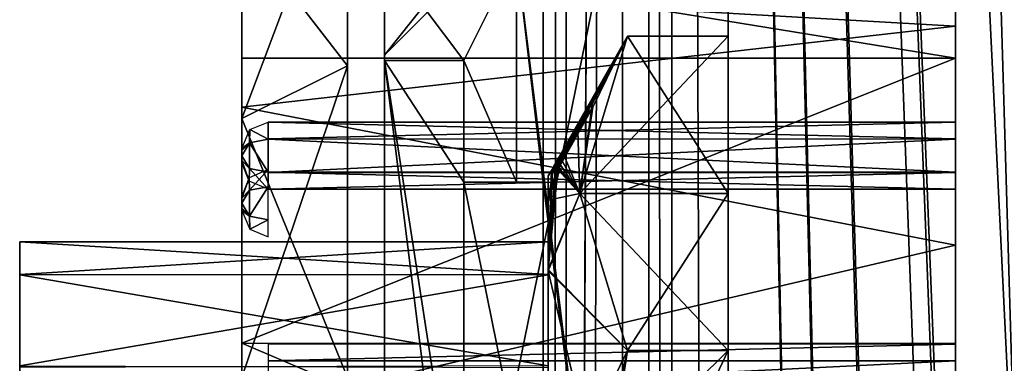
# Model space of a CAD drawing. Header units: millimetres. Extents: x -108 to 112, y -157 to 157.
# Tile 38 of 118: x -102 to -83, y 6 to 13. Entities that reach past the tile are written whole.
import ezdxf

# ---------------------------------------------------------------- set-up
doc = ezdxf.new("R2010")
doc.units = ezdxf.units.MM
doc.header["$LTSCALE"] = 33.374815
for name, color, linetype in [('1015', 7, 'CONTINUOUS'), ('1016', 7, 'CONTINUOUS'), ('1018', 7, 'CONTINUOUS'), ('1020', 7, 'CONTINUOUS'), ('1023', 7, 'CONTINUOUS'), ('1024', 7, 'CONTINUOUS'), ('1027', 7, 'CONTINUOUS'), ('1028', 7, 'CONTINUOUS'), ('1029', 7, 'CONTINUOUS'), ('1030', 7, 'CONTINUOUS'), ('1033', 7, 'CONTINUOUS'), ('1034', 7, 'CONTINUOUS'), ('1039', 7, 'CONTINUOUS'), ('12', 7, 'CONTINUOUS'), ('198', 7, 'CONTINUOUS'), ('208', 7, 'CONTINUOUS'), ('211', 7, 'CONTINUOUS'), ('217', 7, 'CONTINUOUS'), ('3', 7, 'CONTINUOUS'), ('439', 7, 'CONTINUOUS'), ('441', 7, 'CONTINUOUS'), ('442', 7, 'CONTINUOUS'), ('443', 7, 'CONTINUOUS'), ('444', 7, 'CONTINUOUS'), ('445', 7, 'CONTINUOUS'), ('450', 7, 'CONTINUOUS'), ('451', 7, 'CONTINUOUS'), ('452', 7, 'CONTINUOUS'), ('506', 7, 'CONTINUOUS'), ('507', 7, 'CONTINUOUS'), ('508', 7, 'CONTINUOUS'), ('509', 7, 'CONTINUOUS'), ('511', 7, 'CONTINUOUS'), ('514', 7, 'CONTINUOUS'), ('515', 7, 'CONTINUOUS'), ('516', 7, 'CONTINUOUS'), ('517', 7, 'CONTINUOUS'), ('518', 7, 'CONTINUOUS'), ('9', 7, 'CONTINUOUS')]:
    doc.layers.add(name, color=color, linetype=linetype)

msp = doc.modelspace()

# ---------------------------------------------------------------- linework, layer by layer
at = {"layer": '1015', "color": 7, "linetype": 'CONTINUOUS'}
for points in [[(-97.559, 9.767, -30), (-97.554, 9.528, -29.577), (-97.2, 9.919, -30), (-97.559, 9.767, -30)], [(-97.2, 9.919, -30), (-97.554, 9.528, -29.577), (-97.2, 9.595, -29.447), (-97.2, 9.919, -30)], [(-97.7, 9.419, -30), (-97.7, 9.377, -29.903), (-97.559, 9.767, -30), (-97.7, 9.419, -30)], [(-97.559, 9.767, -30), (-97.7, 9.377, -29.903), (-97.554, 9.528, -29.577), (-97.559, 9.767, -30)], [(-97.7, 9.377, -29.903), (-97.7, 9.284, -29.865), (-97.554, 9.528, -29.577), (-97.7, 9.377, -29.903)], [(-97.554, 9.528, -29.577), (-97.7, 9.284, -29.865), (-97.554, 9.039, -29.577), (-97.554, 9.528, -29.577)], [(-97.554, 9.528, -29.577), (-97.554, 9.039, -29.577), (-97.2, 9.595, -29.447), (-97.554, 9.528, -29.577)], [(-97.2, 9.595, -29.447), (-97.554, 9.039, -29.577), (-97.2, 8.971, -29.447), (-97.2, 9.595, -29.447)], [(-97.7, 9.284, -29.865), (-97.7, 9.188, -29.904), (-97.554, 9.039, -29.577), (-97.7, 9.284, -29.865)], [(-97.7, 9.188, -29.904), (-97.7, 9.149, -30), (-97.554, 9.039, -29.577), (-97.7, 9.188, -29.904)], [(-97.554, 9.039, -29.577), (-97.7, 9.149, -30), (-97.548, 8.79, -30), (-97.554, 9.039, -29.577)], [(-97.554, 9.039, -29.577), (-97.548, 8.79, -30), (-97.2, 8.971, -29.447), (-97.554, 9.039, -29.577)], [(-97.2, 8.649, -30), (-97.2, 8.971, -29.447), (-97.548, 8.79, -30), (-97.2, 8.649, -30)]]:
    msp.add_3dface(points, dxfattribs=at)
at = {"layer": '1016', "color": 7, "linetype": 'CONTINUOUS'}
for points in [[(-95, 20.355, -44.121), (-95, 18.234, -45), (-95, 9.684, -43.4), (-95, 20.355, -44.121)], [(-95, 15.484, -42.65), (-95, 20.355, -44.121), (-95, 9.684, -43.4), (-95, 15.484, -42.65)], [(-95, 18.234, -9.5), (-95, 20.354, -10.379), (-95, -6.266, -9.5), (-95, 18.234, -9.5)], [(-95, -6.266, -9.5), (-95, 20.354, -10.379), (-95, -8.387, -10.379), (-95, -6.266, -9.5)], [(-95, -8.387, -10.379), (-95, 20.354, -10.379), (-95, 15.484, -11.85), (-95, -8.387, -10.379)], [(-95, 18.234, -45), (-95, 13.984, -45), (-95, 9.684, -43.4), (-95, 18.234, -45)], [(-95, 15.515, -34.205), (-95, 13.08, -36.846), (-95, 9.666, -38.46), (-95, 15.515, -34.205)], [(-95, -3.516, -11.85), (-95, -8.387, -10.379), (-95, 15.484, -11.85), (-95, -3.516, -11.85)], [(-95, 13.08, -12.846), (-95, -3.516, -11.85), (-95, 15.484, -11.85), (-95, 13.08, -12.846)], [(-95, -3.516, -42.65), (-95, -1.113, -41.654), (-95, 15.484, -42.65), (-95, -3.516, -42.65)], [(-95, 15.484, -42.65), (-95, -1.113, -41.654), (-95, 13.08, -41.654), (-95, 15.484, -42.65)], [(-95, -3.516, -42.65), (-95, 15.484, -42.65), (-95, 9.684, -43.4), (-95, -3.516, -42.65)], [(-95, 9.574, -16.01), (-95, 13.08, -17.654), (-95, 15.482, -20.252), (-95, 9.574, -16.01)], [(-95, 13.984, -45), (-95, 11.984, -47), (-95, 9.684, -45.4), (-95, 13.984, -45)], [(-95, 9.684, -43.4), (-95, 13.984, -45), (-95, 9.684, -45.4), (-95, 9.684, -43.4)], [(-95, -1.113, -12.846), (-95, -3.516, -11.85), (-95, 13.08, -12.846), (-95, -1.113, -12.846)], [(-95, 12.084, -15.25), (-95, -1.113, -12.846), (-95, 13.08, -12.846), (-95, 12.084, -15.25)], [(-95, 12.084, -15.25), (-95, 13.08, -17.654), (-95, 9.574, -16.01), (-95, 12.084, -15.25)], [(-95, -1.113, -41.654), (-95, -0.116, -39.25), (-95, 13.08, -41.654), (-95, -1.113, -41.654)], [(-95, 13.08, -41.654), (-95, -0.116, -39.25), (-95, 12.084, -39.25), (-95, 13.08, -41.654)], [(-95, 13.08, -36.846), (-95, 12.084, -39.25), (-95, 9.666, -38.46), (-95, 13.08, -36.846)], [(-95, -0.116, -15.25), (-95, -1.113, -12.846), (-95, 12.084, -15.25), (-95, -0.116, -15.25)], [(-95, -0.116, -15.25), (-95, 12.084, -15.25), (-95, 9.574, -16.01), (-95, -0.116, -15.25)], [(-95, 12.084, -39.25), (-95, -0.116, -39.25), (-95, 2.393, -38.49), (-95, 12.084, -39.25)], [(-95, 9.666, -38.46), (-95, 12.084, -39.25), (-95, 2.393, -38.49), (-95, 9.666, -38.46)], [(-95, -0.016, -47), (-95, -2.016, -45), (-95, 11.984, -47), (-95, -0.016, -47)], [(-95, 11.984, -47), (-95, -2.016, -45), (-95, 2.284, -45.4), (-95, 11.984, -47)], [(-95, 9.684, -45.4), (-95, 11.984, -47), (-95, 2.284, -45.4), (-95, 9.684, -45.4)], [(-95, -3.516, -42.65), (-95, 9.684, -43.4), (-95, 2.284, -43.4), (-95, -3.516, -42.65)], [(-95, 2.301, -16.04), (-95, -0.116, -15.25), (-95, 9.574, -16.01), (-95, 2.301, -16.04)]]:
    msp.add_3dface(points, dxfattribs=at)
at = {"layer": '1018', "color": 7, "linetype": 'CONTINUOUS'}
for points in [[(-92.5, 13.984, -45), (-90, 18.234, -45), (-90, -6.266, -45), (-92.5, 13.984, -45)], [(-92.5, 9.684, -45), (-92.5, 13.984, -45), (-92, 9.684, -45), (-92.5, 9.684, -45)], [(-92, 9.684, -45), (-92.5, 13.984, -45), (-90, -6.266, -45), (-92, 9.684, -45)], [(-92, 2.284, -45), (-92, 9.684, -45), (-90, -6.266, -45), (-92, 2.284, -45)]]:
    msp.add_3dface(points, dxfattribs=at)
at = {"layer": '1020', "color": 7, "linetype": 'CONTINUOUS'}
for points in [[(-95, 18.234, -9.5), (-95, -6.266, -9.5), (-90, 18.234, -9.5), (-95, 18.234, -9.5)], [(-90, 18.234, -9.5), (-95, -6.266, -9.5), (-90, -6.266, -9.5), (-90, 18.234, -9.5)]]:
    msp.add_3dface(points, dxfattribs=at)
at = {"layer": '1023', "color": 7, "linetype": 'CONTINUOUS'}
msp.add_3dface([(-95, 12.084, -15.25), (-95, 13.08, -12.846), (-93.2, 13.884, -15.25), (-95, 12.084, -15.25)], dxfattribs=at)
at = {"layer": '1024', "color": 7, "linetype": 'CONTINUOUS'}
for points in [[(-95, 13.08, -17.654), (-95, 12.084, -15.25), (-93.2, 14.352, -16.381), (-95, 13.08, -17.654)], [(-93.2, 14.352, -16.381), (-95, 12.084, -15.25), (-93.2, 13.884, -15.25), (-93.2, 14.352, -16.381)]]:
    msp.add_3dface(points, dxfattribs=at)
at = {"layer": '1027', "color": 7, "linetype": 'CONTINUOUS'}
msp.add_3dface([(-95, 12.084, -39.25), (-95, 13.08, -36.846), (-93.2, 13.884, -39.25), (-95, 12.084, -39.25)], dxfattribs=at)
at = {"layer": '1028', "color": 7, "linetype": 'CONTINUOUS'}
for points in [[(-95, 13.08, -41.654), (-95, 12.084, -39.25), (-93.2, 14.352, -40.381), (-95, 13.08, -41.654)], [(-93.2, 14.352, -40.381), (-95, 12.084, -39.25), (-93.2, 13.884, -39.25), (-93.2, 14.352, -40.381)]]:
    msp.add_3dface(points, dxfattribs=at)
at = {"layer": '1029', "color": 7, "linetype": 'CONTINUOUS'}
for points in [[(-95, -0.016, -47), (-95, 11.984, -47), (-93.5, -0.016, -47), (-95, -0.016, -47)], [(-95, 11.984, -47), (-93.5, 11.984, -47), (-93.5, 9.684, -47), (-95, 11.984, -47)], [(-95, 11.984, -47), (-93.5, 9.684, -47), (-93.5, 2.284, -47), (-95, 11.984, -47)], [(-93.5, -0.016, -47), (-95, 11.984, -47), (-93.5, 2.284, -47), (-93.5, -0.016, -47)]]:
    msp.add_3dface(points, dxfattribs=at)
at = {"layer": '1030', "color": 7, "linetype": 'CONTINUOUS'}
for points in [[(-95, 11.984, -47), (-95, 13.984, -45), (-93.5, 11.984, -47), (-95, 11.984, -47)], [(-95, 13.984, -45), (-92.5, 13.984, -45), (-93.5, 11.984, -47), (-95, 13.984, -45)]]:
    msp.add_3dface(points, dxfattribs=at)
at = {"layer": '1033', "color": 7, "linetype": 'CONTINUOUS'}
for points in [[(-92.5, 13.984, -45), (-92.5, 9.684, -45), (-93.5, 11.984, -47), (-92.5, 13.984, -45)], [(-93.5, 11.984, -47), (-92.5, 9.684, -45), (-93.5, 9.684, -47), (-93.5, 11.984, -47)]]:
    msp.add_3dface(points, dxfattribs=at)
at = {"layer": '1034', "color": 7, "linetype": 'CONTINUOUS'}
for points in [[(-93.5, 2.284, -47), (-93.5, 9.684, -47), (-93.5, 2.284, -45.4), (-93.5, 2.284, -47)], [(-93.5, 2.284, -45.4), (-93.5, 9.684, -47), (-93.5, 9.684, -45.4), (-93.5, 2.284, -45.4)]]:
    msp.add_3dface(points, dxfattribs=at)
at = {"layer": '1039', "color": 7, "linetype": 'CONTINUOUS'}
for points in [[(-92, 2.284, -44.9), (-93.5, 2.284, -43.4), (-93.5, 9.684, -43.4), (-92, 2.284, -44.9)], [(-92, 9.684, -44.9), (-92, 2.284, -44.9), (-93.5, 9.684, -43.4), (-92, 9.684, -44.9)]]:
    msp.add_3dface(points, dxfattribs=at)
at = {"layer": '12', "color": 7, "linetype": 'CONTINUOUS'}
for points in [[(-90, -155, 64.5), (-89.561, -155, 65.561), (-90, 155, 64.5), (-90, -155, 64.5)], [(-89.561, -155, 65.561), (-89.561, 155, 65.561), (-90, 155, 64.5), (-89.561, -155, 65.561)], [(-89.561, -155, 65.561), (-88.5, -155, 66), (-89.561, 155, 65.561), (-89.561, -155, 65.561)], [(-88.5, -155, 66), (-88.5, 155, 66), (-89.561, 155, 65.561), (-88.5, -155, 66)]]:
    msp.add_3dface(points, dxfattribs=at)
at = {"layer": '198', "color": 7, "linetype": 'CONTINUOUS'}
for points in [[(-90.498, -155.5, -68.5), (-90.498, 155.5, -68.5), (-84.384, -149.302, -68.5), (-90.498, -155.5, -68.5)], [(-90.498, 155.5, -68.5), (-84.384, -50.302, -68.5), (-84.39, -98.209, -68.5), (-90.498, 155.5, -68.5)], [(-84.384, -99.802, -68.5), (-90.498, 155.5, -68.5), (-84.39, -98.209, -68.5), (-84.384, -99.802, -68.5)], [(-90.498, 155.5, -68.5), (-84.384, -99.802, -68.5), (-84.39, -147.709, -68.5), (-90.498, 155.5, -68.5)], [(-90.498, 155.5, -68.5), (-83, -47.9, -68.5), (-84.39, -48.709, -68.5), (-90.498, 155.5, -68.5)], [(-83, -47.9, -68.5), (-90.498, 155.5, -68.5), (-84.384, -0.802, -68.5), (-83, -47.9, -68.5)], [(-84.384, -50.302, -68.5), (-90.498, 155.5, -68.5), (-84.39, -48.709, -68.5), (-84.384, -50.302, -68.5)], [(-90.498, 155.5, -68.5), (-84.384, 48.698, -68.5), (-83, 1.6, -68.5), (-90.498, 155.5, -68.5)], [(-84.384, -149.302, -68.5), (-90.498, 155.5, -68.5), (-84.39, -147.709, -68.5), (-84.384, -149.302, -68.5)], [(-90.498, 155.5, -68.5), (-83, 1.6, -68.5), (-84.39, 0.791, -68.5), (-90.498, 155.5, -68.5)], [(-84.384, -0.802, -68.5), (-90.498, 155.5, -68.5), (-84.39, 0.791, -68.5), (-84.384, -0.802, -68.5)], [(-84.384, 48.698, -68.5), (-83, 47.9, -68.5), (-43.011, 1.737, -68.5), (-84.384, 48.698, -68.5)], [(-83, 1.6, -68.5), (-84.384, 48.698, -68.5), (-45.003, 1.73, -68.5), (-83, 1.6, -68.5)], [(-45.003, 1.73, -68.5), (-84.384, 48.698, -68.5), (-43.011, 1.737, -68.5), (-45.003, 1.73, -68.5)]]:
    msp.add_3dface(points, dxfattribs=at)
at = {"layer": '208', "color": 7, "linetype": 'CONTINUOUS'}
for points in [[(-91.56, -155.5, -68.062), (-92, -155.5, -67), (-91.56, 155.5, -68.062), (-91.56, -155.5, -68.062)], [(-92, -155.5, -67), (-92, 155.5, -67), (-91.56, 155.5, -68.062), (-92, -155.5, -67)], [(-90.498, 155.5, -68.5), (-90.498, -155.5, -68.5), (-91.56, -155.5, -68.062), (-90.498, 155.5, -68.5)], [(-90.498, 155.5, -68.5), (-91.56, -155.5, -68.062), (-91.56, 155.5, -68.062), (-90.498, 155.5, -68.5)]]:
    msp.add_3dface(points, dxfattribs=at)
at = {"layer": '211', "color": 7, "linetype": 'CONTINUOUS'}
for points in [[(-92, -157, -65.5), (-92, -157, -58.5), (-92, 157, -58.5), (-92, -157, -65.5)], [(-92, -156.561, -66.561), (-92, -157, -65.5), (-92, 157, -58.5), (-92, -156.561, -66.561)], [(-92, -155.5, -67), (-92, -156.561, -66.561), (-92, 157, -58.5), (-92, -155.5, -67)], [(-92, 155.5, -67), (-92, -155.5, -67), (-92, 157, -58.5), (-92, 155.5, -67)]]:
    msp.add_3dface(points, dxfattribs=at)
at = {"layer": '217', "color": 7, "linetype": 'CONTINUOUS'}
for points in [[(-92, 157, -58.5), (-92, -157, -58.5), (-90.498, 157, -58.5), (-92, 157, -58.5)], [(-90.498, 157, -58.5), (-92, -157, -58.5), (-90.5, 155.5, -58.5), (-90.498, 157, -58.5)], [(-90.5, 155.5, -58.5), (-92, -157, -58.5), (-90.5, -155.5, -58.5), (-90.5, 155.5, -58.5)]]:
    msp.add_3dface(points, dxfattribs=at)
at = {"layer": '3', "color": 7, "linetype": 'CONTINUOUS'}
for points in [[(-88.5, 155, 66), (-88.5, -155, 66), (-67.999, 126.512, 66), (-88.5, 155, 66)], [(-67.999, 126.512, 66), (-88.5, -155, 66), (-67.133, 124.391, 66), (-67.999, 126.512, 66)], [(-67.133, 124.391, 66), (-88.5, -155, 66), (-65, 123.5, 66), (-67.133, 124.391, 66)], [(-88.5, -155, 66), (-67.12, -124.378, 66), (-65, 123.5, 66), (-88.5, -155, 66)]]:
    msp.add_3dface(points, dxfattribs=at)
at = {"layer": '439', "color": 7, "linetype": 'CONTINUOUS'}
for points in [[(-97.7, 14.468, -32.155), (-97.7, 10.888, -35.734), (-97.7, 13.41, -30.844), (-97.7, 14.468, -32.155)], [(-97.7, 10.889, -18.766), (-97.7, 14.468, -22.345), (-97.7, 12.031, -21.64), (-97.7, 10.889, -18.766)], [(-97.7, 12.031, -21.64), (-97.7, 14.468, -22.345), (-97.7, 14.234, -27.25), (-97.7, 12.031, -21.64)], [(-97.7, 13.41, -30.844), (-97.7, 10.888, -35.734), (-97.7, 11.102, -33.72), (-97.7, 13.41, -30.844)], [(-97.7, 6.632, -19.026), (-97.7, 10.889, -18.766), (-97.7, 12.031, -21.64), (-97.7, 6.632, -19.026)], [(-97.7, 10.888, -35.734), (-97.7, 5.984, -37.05), (-97.7, 11.102, -33.72), (-97.7, 10.888, -35.734)], [(-97.7, 11.102, -33.72), (-97.7, 5.984, -37.05), (-97.7, 5.336, -35.474), (-97.7, 11.102, -33.72)], [(-97.7, 5.984, -17.45), (-97.7, 10.889, -18.766), (-97.7, 6.632, -19.026), (-97.7, 5.984, -17.45)], [(-97.7, 0.865, -20.78), (-97.7, 5.984, -17.45), (-97.7, 6.632, -19.026), (-97.7, 0.865, -20.78)]]:
    msp.add_3dface(points, dxfattribs=at)
at = {"layer": '441', "color": 7, "linetype": 'CONTINUOUS'}
for points in [[(-97.7, 12.031, -21.64), (-97.7, 14.234, -27.25), (-84.2, 12.031, -21.64), (-97.7, 12.031, -21.64)], [(-84.2, 12.031, -21.64), (-97.7, 14.234, -27.25), (-84.2, 14.234, -27.25), (-84.2, 12.031, -21.64)], [(-84.2, 14.234, -27.25), (-97.7, 13.41, -30.844), (-84.2, 12.632, -32.135), (-84.2, 14.234, -27.25)], [(-97.7, 13.41, -30.844), (-97.7, 11.102, -33.72), (-84.2, 12.632, -32.135), (-97.7, 13.41, -30.844)], [(-84.2, 12.632, -32.135), (-97.7, 11.102, -33.72), (-84.2, 8.489, -35.109), (-84.2, 12.632, -32.135)], [(-97.7, 6.632, -19.026), (-97.7, 12.031, -21.64), (-84.2, 12.031, -21.64), (-97.7, 6.632, -19.026)], [(-84.2, 6.631, -19.026), (-97.7, 6.632, -19.026), (-84.2, 12.031, -21.64), (-84.2, 6.631, -19.026)], [(-97.7, 11.102, -33.72), (-97.7, 5.336, -35.474), (-84.2, 8.489, -35.109), (-97.7, 11.102, -33.72)], [(-84.2, 8.489, -35.109), (-97.7, 5.336, -35.474), (-84.2, 3.415, -35.088), (-84.2, 8.489, -35.109)], [(-97.7, 0.865, -20.78), (-97.7, 6.632, -19.026), (-84.2, 0.865, -20.78), (-97.7, 0.865, -20.78)], [(-84.2, 0.865, -20.78), (-97.7, 6.632, -19.026), (-84.2, 6.631, -19.026), (-84.2, 0.865, -20.78)]]:
    msp.add_3dface(points, dxfattribs=at)
at = {"layer": '442', "color": 7, "linetype": 'CONTINUOUS'}
for points in [[(-84.2, -0.574, -21.903), (-84.2, -0.603, -21.664), (-84.2, 14.234, -27.25), (-84.2, -0.574, -21.903)], [(-84.2, -0.574, -21.903), (-84.2, 14.234, -27.25), (-84.2, 10.498, -25.948), (-84.2, -0.574, -21.903)], [(-84.2, -0.603, -21.664), (-84.2, 12.031, -21.64), (-84.2, 14.234, -27.25), (-84.2, -0.603, -21.664)], [(-84.2, 14.234, -27.25), (-84.2, 12.632, -32.135), (-84.2, 9.598, -29.448), (-84.2, 14.234, -27.25)], [(-84.2, 14.234, -27.25), (-84.2, -2.266, -27.25), (-84.2, 9.869, -27.052), (-84.2, 14.234, -27.25)], [(-84.2, -2.266, -27.25), (-84.2, 14.234, -27.25), (-84.2, 9.598, -29.448), (-84.2, -2.266, -27.25)], [(-84.2, 10.819, -26.5), (-84.2, 14.234, -27.25), (-84.2, 10.502, -27.049), (-84.2, 10.819, -26.5)], [(-84.2, 14.234, -27.25), (-84.2, 10.819, -26.5), (-84.2, 10.498, -25.948), (-84.2, 14.234, -27.25)], [(-84.2, 10.502, -27.049), (-84.2, 14.234, -27.25), (-84.2, 9.869, -27.052), (-84.2, 10.502, -27.049)], [(-84.2, 12.632, -32.135), (-84.2, 8.489, -35.109), (-84.2, 3.415, -35.088), (-84.2, 12.632, -32.135)], [(-84.2, 12.632, -32.135), (-84.2, 3.415, -35.088), (-84.2, -0.687, -32.104), (-84.2, 12.632, -32.135)], [(-84.2, 12.632, -32.135), (-84.2, -0.687, -32.104), (-84.2, 5.669, -32.052), (-84.2, 12.632, -32.135)], [(-84.2, 9.919, -30), (-84.2, 12.632, -32.135), (-84.2, 9.602, -30.549), (-84.2, 9.919, -30)], [(-84.2, 12.632, -32.135), (-84.2, 9.919, -30), (-84.2, 9.598, -29.448), (-84.2, 12.632, -32.135)], [(-84.2, 9.602, -30.549), (-84.2, 12.632, -32.135), (-84.2, 8.969, -30.552), (-84.2, 9.602, -30.549)], [(-84.2, 8.969, -30.552), (-84.2, 12.632, -32.135), (-84.2, 6.298, -30.948), (-84.2, 8.969, -30.552)], [(-84.2, 6.619, -31.5), (-84.2, 12.632, -32.135), (-84.2, 6.302, -32.049), (-84.2, 6.619, -31.5)], [(-84.2, 12.632, -32.135), (-84.2, 6.619, -31.5), (-84.2, 6.298, -30.948), (-84.2, 12.632, -32.135)], [(-84.2, 6.302, -32.049), (-84.2, 12.632, -32.135), (-84.2, 5.669, -32.052), (-84.2, 6.302, -32.049)], [(-84.2, -0.603, -21.664), (-84.2, -0.472, -21.171), (-84.2, 12.031, -21.64), (-84.2, -0.603, -21.664)], [(-84.2, -0.472, -21.171), (-84.2, -0.118, -20.808), (-84.2, 12.031, -21.64), (-84.2, -0.472, -21.171)], [(-84.2, -0.118, -20.808), (-84.2, 0.865, -20.78), (-84.2, 12.031, -21.64), (-84.2, -0.118, -20.808)], [(-84.2, 0.865, -20.78), (-84.2, 6.631, -19.026), (-84.2, 12.031, -21.64), (-84.2, 0.865, -20.78)], [(-84.2, -0.487, -22.132), (-84.2, -0.574, -21.903), (-84.2, 10.498, -25.948), (-84.2, -0.487, -22.132)], [(-84.2, -1.808, -24.541), (-84.2, -0.487, -22.132), (-84.2, 10.498, -25.948), (-84.2, -1.808, -24.541)], [(-84.2, -1.808, -24.541), (-84.2, 10.498, -25.948), (-84.2, 2.248, -25.398), (-84.2, -1.808, -24.541)], [(-84.2, 10.498, -25.948), (-84.2, 9.865, -25.951), (-84.2, 2.569, -25.95), (-84.2, 10.498, -25.948)], [(-84.2, 10.498, -25.948), (-84.2, 2.569, -25.95), (-84.2, 2.248, -25.398), (-84.2, 10.498, -25.948)], [(-84.2, 9.869, -27.052), (-84.2, -2.266, -27.25), (-84.2, 1.619, -26.502), (-84.2, 9.869, -27.052)], [(-84.2, 9.549, -26.5), (-84.2, 9.869, -27.052), (-84.2, 1.619, -26.502), (-84.2, 9.549, -26.5)], [(-84.2, 9.865, -25.951), (-84.2, 9.549, -26.5), (-84.2, 2.252, -26.499), (-84.2, 9.865, -25.951)], [(-84.2, 2.569, -25.95), (-84.2, 9.865, -25.951), (-84.2, 2.252, -26.499), (-84.2, 2.569, -25.95)], [(-84.2, -2.266, -27.25), (-84.2, 9.598, -29.448), (-84.2, 2.998, -29.448), (-84.2, -2.266, -27.25)], [(-84.2, 9.598, -29.448), (-84.2, 8.965, -29.451), (-84.2, 2.998, -29.448), (-84.2, 9.598, -29.448)], [(-84.2, 2.252, -26.499), (-84.2, 9.549, -26.5), (-84.2, 1.619, -26.502), (-84.2, 2.252, -26.499)], [(-84.2, 8.649, -30), (-84.2, 8.969, -30.552), (-84.2, 3.319, -30), (-84.2, 8.649, -30)], [(-84.2, 8.969, -30.552), (-84.2, 6.298, -30.948), (-84.2, 2.369, -30.552), (-84.2, 8.969, -30.552)], [(-84.2, 3.319, -30), (-84.2, 8.969, -30.552), (-84.2, 3.002, -30.549), (-84.2, 3.319, -30)], [(-84.2, 3.002, -30.549), (-84.2, 8.969, -30.552), (-84.2, 2.369, -30.552), (-84.2, 3.002, -30.549)], [(-84.2, 8.965, -29.451), (-84.2, 8.649, -30), (-84.2, 2.998, -29.448), (-84.2, 8.965, -29.451)], [(-84.2, 8.649, -30), (-84.2, 3.319, -30), (-84.2, 2.998, -29.448), (-84.2, 8.649, -30)], [(-84.2, 6.298, -30.948), (-84.2, 5.665, -30.951), (-84.2, 2.369, -30.552), (-84.2, 6.298, -30.948)]]:
    msp.add_3dface(points, dxfattribs=at)
at = {"layer": '443', "color": 7, "linetype": 'CONTINUOUS'}
for points in [[(-84.2, 10.819, -26.5), (-84.2, 10.502, -27.049), (-97.2, 10.819, -26.5), (-84.2, 10.819, -26.5)], [(-97.2, 10.819, -26.5), (-84.2, 10.502, -27.049), (-97.2, 10.496, -27.053), (-97.2, 10.819, -26.5)], [(-84.2, 10.502, -27.049), (-84.2, 9.869, -27.052), (-97.2, 10.496, -27.053), (-84.2, 10.502, -27.049)], [(-97.2, 10.496, -27.053), (-84.2, 9.869, -27.052), (-97.2, 9.872, -27.053), (-97.2, 10.496, -27.053)], [(-84.2, 9.869, -27.052), (-84.2, 9.549, -26.5), (-97.2, 9.872, -27.053), (-84.2, 9.869, -27.052)], [(-84.2, 9.549, -26.5), (-97.2, 9.549, -26.5), (-97.2, 9.872, -27.053), (-84.2, 9.549, -26.5)]]:
    msp.add_3dface(points, dxfattribs=at)
at = {"layer": '444', "color": 7, "linetype": 'CONTINUOUS'}
for points in [[(-84.2, 10.498, -25.948), (-84.2, 10.819, -26.5), (-97.2, 10.501, -25.95), (-84.2, 10.498, -25.948)], [(-84.2, 10.819, -26.5), (-97.2, 10.819, -26.5), (-97.2, 10.501, -25.95), (-84.2, 10.819, -26.5)], [(-97.2, 9.866, -25.95), (-84.2, 10.498, -25.948), (-97.2, 10.501, -25.95), (-97.2, 9.866, -25.95)], [(-84.2, 9.865, -25.951), (-84.2, 10.498, -25.948), (-97.2, 9.866, -25.95), (-84.2, 9.865, -25.951)], [(-97.2, 9.549, -26.5), (-84.2, 9.865, -25.951), (-97.2, 9.866, -25.95), (-97.2, 9.549, -26.5)], [(-84.2, 9.549, -26.5), (-84.2, 9.865, -25.951), (-97.2, 9.549, -26.5), (-84.2, 9.549, -26.5)]]:
    msp.add_3dface(points, dxfattribs=at)
at = {"layer": '445', "color": 7, "linetype": 'CONTINUOUS'}
for points in [[(-84.2, 6.298, -30.948), (-84.2, 6.619, -31.5), (-97.2, 6.301, -30.95), (-84.2, 6.298, -30.948)], [(-97.2, 6.301, -30.95), (-84.2, 6.619, -31.5), (-97.2, 6.619, -31.5), (-97.2, 6.301, -30.95)], [(-97.2, 5.666, -30.95), (-84.2, 6.298, -30.948), (-97.2, 6.301, -30.95), (-97.2, 5.666, -30.95)], [(-84.2, 5.665, -30.951), (-84.2, 6.298, -30.948), (-97.2, 5.666, -30.95), (-84.2, 5.665, -30.951)]]:
    msp.add_3dface(points, dxfattribs=at)
at = {"layer": '450', "color": 7, "linetype": 'CONTINUOUS'}
for points in [[(-97.2, 10.819, -26.5), (-97.2, 10.496, -27.053), (-97.548, 10.678, -26.5), (-97.2, 10.819, -26.5)], [(-97.554, 10.428, -26.923), (-97.7, 10.319, -26.5), (-97.548, 10.678, -26.5), (-97.554, 10.428, -26.923)], [(-97.2, 10.496, -27.053), (-97.554, 10.428, -26.923), (-97.548, 10.678, -26.5), (-97.2, 10.496, -27.053)], [(-97.2, 10.496, -27.053), (-97.2, 9.872, -27.053), (-97.554, 10.428, -26.923), (-97.2, 10.496, -27.053)], [(-97.7, 10.279, -26.596), (-97.7, 10.319, -26.5), (-97.554, 10.428, -26.923), (-97.7, 10.279, -26.596)], [(-97.7, 10.183, -26.635), (-97.7, 10.279, -26.596), (-97.554, 10.428, -26.923), (-97.7, 10.183, -26.635)], [(-97.554, 9.939, -26.923), (-97.7, 10.183, -26.635), (-97.554, 10.428, -26.923), (-97.554, 9.939, -26.923)], [(-97.2, 9.872, -27.053), (-97.554, 9.939, -26.923), (-97.554, 10.428, -26.923), (-97.2, 9.872, -27.053)], [(-97.7, 10.09, -26.597), (-97.7, 10.183, -26.635), (-97.554, 9.939, -26.923), (-97.7, 10.09, -26.597)], [(-97.7, 10.049, -26.5), (-97.7, 10.09, -26.597), (-97.559, 9.701, -26.5), (-97.7, 10.049, -26.5)], [(-97.559, 9.701, -26.5), (-97.7, 10.09, -26.597), (-97.554, 9.939, -26.923), (-97.559, 9.701, -26.5)], [(-97.2, 9.549, -26.5), (-97.559, 9.701, -26.5), (-97.554, 9.939, -26.923), (-97.2, 9.549, -26.5)], [(-97.2, 9.872, -27.053), (-97.2, 9.549, -26.5), (-97.554, 9.939, -26.923), (-97.2, 9.872, -27.053)]]:
    msp.add_3dface(points, dxfattribs=at)
at = {"layer": '451', "color": 7, "linetype": 'CONTINUOUS'}
for points in [[(-97.7, 14.468, -22.345), (-97.7, 10.889, -18.766), (-95.7, 16.203, -21.35), (-97.7, 14.468, -22.345)], [(-95.7, 16.203, -21.35), (-97.7, 10.889, -18.766), (-95.7, 11.884, -17.031), (-95.7, 16.203, -21.35)], [(-97.7, 10.889, -18.766), (-97.7, 5.984, -17.45), (-95.7, 11.884, -17.031), (-97.7, 10.889, -18.766)], [(-95.7, 11.884, -17.031), (-97.7, 5.984, -17.45), (-95.7, 5.984, -15.45), (-95.7, 11.884, -17.031)]]:
    msp.add_3dface(points, dxfattribs=at)
at = {"layer": '452', "color": 7, "linetype": 'CONTINUOUS'}
for points in [[(-95.7, 11.884, -37.469), (-97.7, 14.468, -32.155), (-95.7, 16.203, -33.15), (-95.7, 11.884, -37.469)], [(-97.7, 10.888, -35.734), (-97.7, 14.468, -32.155), (-95.7, 11.884, -37.469), (-97.7, 10.888, -35.734)], [(-95.7, 5.984, -39.05), (-97.7, 10.888, -35.734), (-95.7, 11.884, -37.469), (-95.7, 5.984, -39.05)], [(-97.7, 5.984, -37.05), (-97.7, 10.888, -35.734), (-95.7, 5.984, -39.05), (-97.7, 5.984, -37.05)]]:
    msp.add_3dface(points, dxfattribs=at)
at = {"layer": '506', "color": 7, "linetype": 'CONTINUOUS'}
for points in [[(-101.9, 7.937, 32.817), (-101.9, 8.55, 29.75), (-101.9, -6.83, 32.833), (-101.9, 7.937, 32.817)], [(-101.9, -6.83, 32.833), (-101.9, 8.55, 29.75), (-101.9, -7.45, 29.75), (-101.9, -6.83, 32.833)], [(-101.9, -7.45, 29.75), (-101.9, 8.55, 29.75), (-101.9, 7.93, 26.667), (-101.9, -7.45, 29.75)], [(-101.9, 6.209, 35.404), (-101.9, 7.937, 32.817), (-101.9, -6.83, 32.833), (-101.9, 6.209, 35.404)], [(-101.9, -6.837, 26.683), (-101.9, -7.45, 29.75), (-101.9, 7.93, 26.667), (-101.9, -6.837, 26.683)], [(-101.9, -5.109, 24.096), (-101.9, -6.837, 26.683), (-101.9, 7.93, 26.667), (-101.9, -5.109, 24.096)], [(-101.9, 6.173, 24.061), (-101.9, -5.109, 24.096), (-101.9, 7.93, 26.667), (-101.9, 6.173, 24.061)]]:
    msp.add_3dface(points, dxfattribs=at)
at = {"layer": '507', "color": 7, "linetype": 'CONTINUOUS'}
for points in [[(-91.161, 11.103, 29.831), (-90.401, 12.443, 29.75), (-91.798, 9.979, 29.809), (-91.161, 11.103, 29.831)], [(-91.798, 9.979, 29.809), (-90.401, 12.443, 29.75), (-91.796, 9.984, 29.75), (-91.798, 9.979, 29.809)], [(-90.401, 12.443, 29.75), (-91.153, 11.103, 30.289), (-91.316, 10.787, 30.696), (-90.401, 12.443, 29.75)], [(-91.219, 10.955, 30.732), (-90.401, 12.443, 29.75), (-91.316, 10.787, 30.696), (-91.219, 10.955, 30.732)], [(-91.304, 9.47, 34.899), (-90.401, 12.443, 29.75), (-91.06, 11.103, 31.695), (-91.304, 9.47, 34.899)], [(-91.123, 11.12, 30.787), (-90.401, 12.443, 29.75), (-91.219, 10.955, 30.732), (-91.123, 11.12, 30.787)], [(-91.148, 11.122, 30.047), (-90.401, 12.443, 29.75), (-91.161, 11.103, 29.831), (-91.148, 11.122, 30.047)], [(-91.153, 11.103, 30.289), (-90.401, 12.443, 29.75), (-91.148, 11.122, 30.047), (-91.153, 11.103, 30.289)], [(-91.091, 11.121, 31.241), (-90.401, 12.443, 29.75), (-91.123, 11.12, 30.787), (-91.091, 11.121, 31.241)], [(-91.06, 11.103, 31.695), (-90.401, 12.443, 29.75), (-91.091, 11.121, 31.241), (-91.06, 11.103, 31.695)], [(-91.19, 11.049, 29.958), (-91.161, 11.103, 29.831), (-91.798, 9.979, 29.897), (-91.19, 11.049, 29.958)], [(-91.798, 9.979, 29.897), (-91.161, 11.103, 29.831), (-91.798, 9.979, 29.809), (-91.798, 9.979, 29.897)], [(-91.797, 9.979, 29.983), (-91.19, 11.049, 29.958), (-91.798, 9.979, 29.897), (-91.797, 9.979, 29.983)], [(-91.226, 10.985, 29.979), (-91.19, 11.049, 29.958), (-91.797, 9.979, 29.983), (-91.226, 10.985, 29.979)], [(-91.793, 9.979, 30.158), (-91.791, 9.979, 30.232), (-91.192, 11.04, 30.178), (-91.793, 9.979, 30.158)], [(-91.53, 10.444, 30.158), (-91.793, 9.979, 30.158), (-91.192, 11.04, 30.178), (-91.53, 10.444, 30.158)], [(-91.789, 9.979, 30.306), (-91.153, 11.103, 30.289), (-91.791, 9.979, 30.232), (-91.789, 9.979, 30.306)], [(-91.791, 9.979, 30.232), (-91.153, 11.103, 30.289), (-91.192, 11.04, 30.178), (-91.791, 9.979, 30.232)], [(-91.777, 9.992, 30.429), (-91.153, 11.103, 30.289), (-91.789, 9.979, 30.306), (-91.777, 9.992, 30.429)], [(-91.737, 10.057, 30.51), (-91.153, 11.103, 30.289), (-91.777, 9.992, 30.429), (-91.737, 10.057, 30.51)], [(-91.145, 11.043, 31.11), (-91.155, 11.039, 31.005), (-91.77, 9.919, 31.184), (-91.145, 11.043, 31.11)], [(-91.139, 11.043, 31.2), (-91.145, 11.043, 31.11), (-91.77, 9.919, 31.184), (-91.139, 11.043, 31.2)], [(-91.132, 11.034, 31.342), (-91.139, 11.043, 31.2), (-91.77, 9.919, 31.184), (-91.132, 11.034, 31.342)], [(-91.155, 11.039, 31.005), (-91.17, 11.023, 30.91), (-91.77, 9.919, 31.184), (-91.155, 11.039, 31.005)], [(-91.739, 9.954, 31.322), (-91.132, 11.034, 31.342), (-91.77, 9.919, 31.184), (-91.739, 9.954, 31.322)], [(-91.17, 11.023, 30.91), (-91.218, 10.949, 30.806), (-91.77, 9.919, 31.184), (-91.17, 11.023, 30.91)], [(-91.145, 11.006, 31.376), (-91.132, 11.034, 31.342), (-91.739, 9.954, 31.322), (-91.145, 11.006, 31.376)], [(-91.201, 10.904, 31.39), (-91.145, 11.006, 31.376), (-91.739, 9.954, 31.322), (-91.201, 10.904, 31.39)], [(-91.701, 10.118, 30.537), (-91.153, 11.103, 30.289), (-91.737, 10.057, 30.51), (-91.701, 10.118, 30.537)], [(-91.719, 9.919, 31.697), (-91.304, 9.47, 34.899), (-91.06, 11.103, 31.695), (-91.719, 9.919, 31.697)], [(-91.699, 9.976, 31.591), (-91.719, 9.919, 31.697), (-91.06, 11.103, 31.695), (-91.699, 9.976, 31.591)], [(-91.66, 10.188, 30.567), (-91.153, 11.103, 30.289), (-91.701, 10.118, 30.537), (-91.66, 10.188, 30.567)], [(-91.665, 10.041, 31.569), (-91.699, 9.976, 31.591), (-91.06, 11.103, 31.695), (-91.665, 10.041, 31.569)], [(-91.623, 10.118, 31.565), (-91.665, 10.041, 31.569), (-91.06, 11.103, 31.695), (-91.623, 10.118, 31.565)], [(-91.153, 11.103, 30.289), (-91.66, 10.188, 30.567), (-91.316, 10.787, 30.696), (-91.153, 11.103, 30.289)], [(-91.404, 10.511, 31.565), (-91.623, 10.118, 31.565), (-91.06, 11.103, 31.695), (-91.404, 10.511, 31.565)], [(-91.227, 10.979, 30.161), (-91.53, 10.444, 30.158), (-91.192, 11.04, 30.178), (-91.227, 10.979, 30.161)], [(-91.108, 11.037, 31.584), (-91.404, 10.511, 31.565), (-91.06, 11.103, 31.695), (-91.108, 11.037, 31.584)], [(-91.185, 10.904, 31.565), (-91.404, 10.511, 31.565), (-91.108, 11.037, 31.584), (-91.185, 10.904, 31.565)], [(-91.144, 10.975, 31.568), (-91.185, 10.904, 31.565), (-91.108, 11.037, 31.584), (-91.144, 10.975, 31.568)], [(-91.533, 10.444, 29.983), (-91.226, 10.985, 29.979), (-91.797, 9.979, 29.983), (-91.533, 10.444, 29.983)], [(-91.218, 10.949, 30.806), (-91.264, 10.872, 30.755), (-91.77, 9.919, 31.184), (-91.218, 10.949, 30.806)], [(-91.264, 10.872, 30.755), (-91.316, 10.787, 30.696), (-91.77, 9.919, 31.184), (-91.264, 10.872, 30.755)], [(-91.415, 10.521, 31.39), (-91.201, 10.904, 31.39), (-91.739, 9.954, 31.322), (-91.415, 10.521, 31.39)], [(-91.27, 10.909, 29.983), (-91.226, 10.985, 29.979), (-91.533, 10.444, 29.983), (-91.27, 10.909, 29.983)], [(-91.266, 10.909, 30.158), (-91.53, 10.444, 30.158), (-91.227, 10.979, 30.161), (-91.266, 10.909, 30.158)], [(-91.74, 10.046, 30.579), (-91.821, 9.903, 30.57), (-91.316, 10.787, 30.696), (-91.74, 10.046, 30.579)], [(-91.316, 10.787, 30.696), (-91.821, 9.903, 30.57), (-91.77, 9.919, 31.184), (-91.316, 10.787, 30.696)], [(-91.66, 10.188, 30.567), (-91.74, 10.046, 30.579), (-91.316, 10.787, 30.696), (-91.66, 10.188, 30.567)], [(-91.629, 10.139, 31.39), (-91.415, 10.521, 31.39), (-91.739, 9.954, 31.322), (-91.629, 10.139, 31.39)], [(-91.707, 10.001, 31.376), (-91.629, 10.139, 31.39), (-91.739, 9.954, 31.322), (-91.707, 10.001, 31.376)], [(-91.67, 10.066, 31.388), (-91.629, 10.139, 31.39), (-91.707, 10.001, 31.376), (-91.67, 10.066, 31.388)], [(-91.9, 8.027, 35.194), (-91.304, 9.47, 34.899), (-91.719, 9.919, 31.697), (-91.9, 8.027, 35.194)], [(-91.821, 9.903, 30.57), (-91.9, 8.027, 35.194), (-91.77, 9.919, 31.184), (-91.821, 9.903, 30.57)], [(-91.9, 8.027, 35.194), (-91.719, 9.919, 31.697), (-91.757, 9.901, 31.441), (-91.9, 8.027, 35.194)], [(-91.77, 9.919, 31.184), (-91.9, 8.027, 35.194), (-91.757, 9.901, 31.441), (-91.77, 9.919, 31.184)], [(-91.9, 9.8, 29.75), (-91.9, 8.027, 35.194), (-91.842, 9.903, 29.75), (-91.9, 9.8, 29.75)], [(-91.842, 9.903, 29.75), (-91.9, 8.027, 35.194), (-91.837, 9.903, 30.16), (-91.842, 9.903, 29.75)], [(-91.837, 9.903, 30.16), (-91.9, 8.027, 35.194), (-91.821, 9.903, 30.57), (-91.837, 9.903, 30.16)], [(-91.304, 9.47, 34.899), (-91.9, 8.027, 35.194), (-90.401, 6.497, 40.05), (-91.304, 9.47, 34.899)], [(-91.9, 8.027, 35.194), (-91.9, 3.426, 38.541), (-90.401, 6.497, 40.05), (-91.9, 8.027, 35.194)], [(-90.401, 6.497, 40.05), (-91.9, 3.426, 38.541), (-91.304, 0.55, 40.05), (-90.401, 6.497, 40.05)]]:
    msp.add_3dface(points, dxfattribs=at)
at = {"layer": '508', "color": 7, "linetype": 'CONTINUOUS'}
for points in [[(-91.796, 9.984, 29.75), (-90.401, 12.443, 29.75), (-91.097, 11.182, 28.908), (-91.796, 9.984, 29.75)], [(-90.401, 12.443, 29.75), (-91.304, 9.47, 24.601), (-91.062, 11.182, 28.313), (-90.401, 12.443, 29.75)], [(-91.097, 11.182, 28.908), (-90.401, 12.443, 29.75), (-91.062, 11.182, 28.313), (-91.097, 11.182, 28.908)], [(-91.83, 9.919, 29.478), (-91.76, 10.046, 29.555), (-91.097, 11.182, 28.908), (-91.83, 9.919, 29.478)], [(-91.809, 9.953, 29.393), (-91.83, 9.919, 29.478), (-91.097, 11.182, 28.908), (-91.809, 9.953, 29.393)], [(-91.78, 10.004, 29.344), (-91.809, 9.953, 29.393), (-91.097, 11.182, 28.908), (-91.78, 10.004, 29.344)], [(-91.784, 10.004, 29.686), (-91.796, 9.984, 29.75), (-91.097, 11.182, 28.908), (-91.784, 10.004, 29.686)], [(-91.679, 10.188, 29.566), (-91.784, 10.004, 29.686), (-91.097, 11.182, 28.908), (-91.679, 10.188, 29.566)], [(-91.743, 10.067, 29.317), (-91.78, 10.004, 29.344), (-91.097, 11.182, 28.908), (-91.743, 10.067, 29.317)], [(-91.76, 10.046, 29.555), (-91.679, 10.188, 29.566), (-91.097, 11.182, 28.908), (-91.76, 10.046, 29.555)], [(-91.703, 10.137, 29.291), (-91.743, 10.067, 29.317), (-91.097, 11.182, 28.908), (-91.703, 10.137, 29.291)], [(-91.414, 10.636, 29.11), (-91.703, 10.137, 29.291), (-91.097, 11.182, 28.908), (-91.414, 10.636, 29.11)], [(-91.54, 10.37, 28.612), (-91.332, 10.753, 28.75), (-91.062, 11.182, 28.313), (-91.54, 10.37, 28.612)], [(-91.312, 10.757, 28.473), (-91.54, 10.37, 28.612), (-91.062, 11.182, 28.313), (-91.312, 10.757, 28.473)], [(-91.062, 11.182, 28.313), (-91.304, 9.47, 24.601), (-91.344, 10.65, 28.12), (-91.062, 11.182, 28.313)], [(-91.332, 10.753, 28.75), (-91.097, 11.182, 28.908), (-91.062, 11.182, 28.313), (-91.332, 10.753, 28.75)], [(-91.29, 10.837, 28.859), (-91.81, 9.919, 28.892), (-91.817, 9.919, 29.032), (-91.29, 10.837, 28.859)], [(-91.488, 10.496, 28.98), (-91.29, 10.837, 28.859), (-91.817, 9.919, 29.032), (-91.488, 10.496, 28.98)], [(-91.449, 10.545, 28.756), (-91.81, 9.919, 28.892), (-91.29, 10.837, 28.859), (-91.449, 10.545, 28.756)], [(-91.251, 10.837, 28.264), (-91.43, 10.5, 28.146), (-91.78, 9.919, 28.427), (-91.251, 10.837, 28.264)], [(-91.446, 10.507, 28.383), (-91.251, 10.837, 28.264), (-91.78, 9.919, 28.427), (-91.446, 10.507, 28.383)], [(-91.344, 10.65, 28.12), (-91.304, 9.47, 24.601), (-91.597, 10.167, 27.95), (-91.344, 10.65, 28.12)], [(-91.799, 9.957, 29.117), (-91.488, 10.496, 28.98), (-91.817, 9.919, 29.032), (-91.799, 9.957, 29.117)], [(-91.794, 9.942, 28.837), (-91.81, 9.919, 28.892), (-91.449, 10.545, 28.756), (-91.794, 9.942, 28.837)], [(-91.687, 10.154, 29.102), (-91.488, 10.496, 28.98), (-91.799, 9.957, 29.117), (-91.687, 10.154, 29.102)], [(-91.606, 10.256, 28.654), (-91.794, 9.942, 28.837), (-91.449, 10.545, 28.756), (-91.606, 10.256, 28.654)], [(-91.765, 9.957, 28.519), (-91.446, 10.507, 28.383), (-91.78, 9.919, 28.427), (-91.765, 9.957, 28.519)], [(-91.43, 10.5, 28.146), (-91.753, 9.919, 28.126), (-91.78, 9.919, 28.427), (-91.43, 10.5, 28.146)], [(-91.641, 10.176, 28.501), (-91.446, 10.507, 28.383), (-91.765, 9.957, 28.519), (-91.641, 10.176, 28.501)], [(-91.605, 10.167, 28.03), (-91.753, 9.919, 28.126), (-91.43, 10.5, 28.146), (-91.605, 10.167, 28.03)], [(-91.779, 9.965, 28.792), (-91.794, 9.942, 28.837), (-91.606, 10.256, 28.654), (-91.779, 9.965, 28.792)], [(-91.761, 9.994, 28.763), (-91.779, 9.965, 28.792), (-91.606, 10.256, 28.654), (-91.761, 9.994, 28.763)], [(-91.606, 10.256, 28.654), (-91.66, 10.164, 28.687), (-91.761, 9.994, 28.763), (-91.606, 10.256, 28.654)], [(-91.73, 10.08, 29.127), (-91.687, 10.154, 29.102), (-91.799, 9.957, 29.117), (-91.73, 10.08, 29.127)], [(-91.77, 10.01, 29.142), (-91.73, 10.08, 29.127), (-91.799, 9.957, 29.117), (-91.77, 10.01, 29.142)], [(-91.74, 10.081, 29.611), (-91.784, 10.004, 29.686), (-91.679, 10.188, 29.566), (-91.74, 10.081, 29.611)], [(-91.689, 10.095, 28.528), (-91.641, 10.176, 28.501), (-91.765, 9.957, 28.519), (-91.689, 10.095, 28.528)], [(-91.734, 10.016, 28.542), (-91.689, 10.095, 28.528), (-91.765, 9.957, 28.519), (-91.734, 10.016, 28.542)], [(-91.714, 10.072, 28.72), (-91.761, 9.994, 28.763), (-91.66, 10.164, 28.687), (-91.714, 10.072, 28.72)], [(-91.728, 9.949, 28.036), (-91.753, 9.919, 28.126), (-91.605, 10.167, 28.03), (-91.728, 9.949, 28.036)], [(-91.647, 10.088, 28.004), (-91.728, 9.949, 28.036), (-91.605, 10.167, 28.03), (-91.647, 10.088, 28.004)], [(-91.688, 10.012, 27.99), (-91.728, 9.949, 28.036), (-91.647, 10.088, 28.004), (-91.688, 10.012, 27.99)], [(-91.638, 10.089, 27.924), (-91.304, 9.47, 24.601), (-91.675, 10.017, 27.893), (-91.638, 10.089, 27.924)], [(-91.597, 10.167, 27.95), (-91.304, 9.47, 24.601), (-91.638, 10.089, 27.924), (-91.597, 10.167, 27.95)], [(-91.304, 9.47, 24.601), (-91.9, 9.341, 26.875), (-91.713, 9.919, 27.757), (-91.304, 9.47, 24.601)], [(-91.713, 9.919, 27.757), (-91.9, 9.341, 26.875), (-91.745, 9.901, 27.942), (-91.713, 9.919, 27.757)], [(-91.9, 9.8, 29.75), (-91.841, 9.903, 29.562), (-91.83, 9.919, 29.478), (-91.9, 9.8, 29.75)], [(-91.806, 9.901, 28.65), (-91.9, 9.8, 29.75), (-91.81, 9.919, 28.892), (-91.806, 9.901, 28.65)], [(-91.81, 9.919, 28.892), (-91.9, 9.8, 29.75), (-91.817, 9.919, 29.032), (-91.81, 9.919, 28.892)], [(-91.817, 9.919, 29.032), (-91.9, 9.8, 29.75), (-91.835, 9.901, 29.249), (-91.817, 9.919, 29.032)], [(-91.835, 9.901, 29.249), (-91.9, 9.8, 29.75), (-91.83, 9.919, 29.478), (-91.835, 9.901, 29.249)], [(-91.841, 9.903, 29.562), (-91.9, 9.8, 29.75), (-91.841, 9.903, 29.656), (-91.841, 9.903, 29.562)], [(-91.841, 9.903, 29.656), (-91.9, 9.8, 29.75), (-91.842, 9.903, 29.75), (-91.841, 9.903, 29.656)], [(-91.9, 9.341, 26.875), (-91.9, 9.8, 29.75), (-91.806, 9.901, 28.65), (-91.9, 9.341, 26.875)], [(-91.745, 9.901, 27.942), (-91.9, 9.341, 26.875), (-91.806, 9.901, 28.65), (-91.745, 9.901, 27.942)], [(-91.841, 9.903, 29.562), (-91.76, 10.046, 29.555), (-91.83, 9.919, 29.478), (-91.841, 9.903, 29.562)], [(-91.753, 9.919, 28.126), (-91.745, 9.901, 27.942), (-91.806, 9.901, 28.65), (-91.753, 9.919, 28.126)], [(-91.78, 9.919, 28.427), (-91.753, 9.919, 28.126), (-91.806, 9.901, 28.65), (-91.78, 9.919, 28.427)], [(-91.71, 9.974, 28.003), (-91.728, 9.949, 28.036), (-91.688, 10.012, 27.99), (-91.71, 9.974, 28.003)], [(-91.704, 9.953, 27.836), (-91.304, 9.47, 24.601), (-91.713, 9.919, 27.757), (-91.704, 9.953, 27.836)], [(-91.675, 10.017, 27.893), (-91.304, 9.47, 24.601), (-91.704, 9.953, 27.836), (-91.675, 10.017, 27.893)], [(-91.9, 8.002, 24.273), (-91.9, 9.341, 26.875), (-91.304, 9.47, 24.601), (-91.9, 8.002, 24.273)], [(-90.401, 6.497, 19.45), (-91.9, 8.002, 24.273), (-91.304, 9.47, 24.601), (-90.401, 6.497, 19.45)], [(-91.9, 3.355, 20.936), (-91.9, 8.002, 24.273), (-90.977, 4.044, 19.45), (-91.9, 3.355, 20.936)], [(-90.977, 4.044, 19.45), (-91.9, 8.002, 24.273), (-90.401, 6.497, 19.45), (-90.977, 4.044, 19.45)]]:
    msp.add_3dface(points, dxfattribs=at)
at = {"layer": '509', "color": 7, "linetype": 'CONTINUOUS'}
for points in [[(-91.9, 9.341, 26.875), (-91.9, 8.55, 29.75), (-91.9, 9.8, 29.75), (-91.9, 9.341, 26.875)], [(-91.9, 9.8, 29.75), (-91.9, 8.55, 29.75), (-91.9, 8.027, 35.194), (-91.9, 9.8, 29.75)], [(-91.9, 8.002, 24.273), (-91.9, 8.55, 29.75), (-91.9, 9.341, 26.875), (-91.9, 8.002, 24.273)], [(-91.9, 8.55, 29.75), (-91.9, 7.93, 32.833), (-91.9, 8.027, 35.194), (-91.9, 8.55, 29.75)], [(-91.9, 8.55, 29.75), (-91.9, 8.002, 24.273), (-91.9, 7.937, 26.683), (-91.9, 8.55, 29.75)], [(-91.9, 7.93, 32.833), (-91.9, 6.173, 35.439), (-91.9, 8.027, 35.194), (-91.9, 7.93, 32.833)], [(-91.9, 6.173, 35.439), (-91.9, 3.578, 37.154), (-91.9, 8.027, 35.194), (-91.9, 6.173, 35.439)], [(-91.9, 8.027, 35.194), (-91.9, 3.578, 37.154), (-91.9, 3.426, 38.541), (-91.9, 8.027, 35.194)], [(-91.9, 8.002, 24.273), (-91.9, 3.355, 20.936), (-91.9, 6.209, 24.096), (-91.9, 8.002, 24.273)], [(-91.9, 7.937, 26.683), (-91.9, 8.002, 24.273), (-91.9, 6.209, 24.096), (-91.9, 7.937, 26.683)]]:
    msp.add_3dface(points, dxfattribs=at)
at = {"layer": '511', "color": 7, "linetype": 'CONTINUOUS'}
for points in [[(-90.977, 4.044, 19.45), (-90.401, 6.497, 19.45), (-88.5, 6.497, 19.45), (-90.977, 4.044, 19.45)], [(-90.977, 4.044, 19.45), (-88.5, 6.497, 19.45), (-88.5, 1.75, 19.45), (-90.977, 4.044, 19.45)]]:
    msp.add_3dface(points, dxfattribs=at)
at = {"layer": '514', "color": 7, "linetype": 'CONTINUOUS'}
for points in [[(-90.401, 6.497, 40.05), (-91.304, 0.55, 40.05), (-88.5, 6.497, 40.05), (-90.401, 6.497, 40.05)], [(-88.5, 6.497, 40.05), (-91.304, 0.55, 40.05), (-88.5, 0.55, 40.05), (-88.5, 6.497, 40.05)]]:
    msp.add_3dface(points, dxfattribs=at)
at = {"layer": '515', "color": 7, "linetype": 'CONTINUOUS'}
for points in [[(-90.401, 12.443, 29.75), (-91.304, 9.47, 34.899), (-88.5, 12.443, 29.75), (-90.401, 12.443, 29.75)], [(-88.5, 12.443, 29.75), (-91.304, 9.47, 34.899), (-88.5, 9.47, 34.9), (-88.5, 12.443, 29.75)], [(-91.304, 9.47, 34.899), (-90.401, 6.497, 40.05), (-88.5, 9.47, 34.9), (-91.304, 9.47, 34.899)], [(-88.5, 9.47, 34.9), (-90.401, 6.497, 40.05), (-88.5, 6.497, 40.05), (-88.5, 9.47, 34.9)]]:
    msp.add_3dface(points, dxfattribs=at)
at = {"layer": '516', "color": 7, "linetype": 'CONTINUOUS'}
for points in [[(-91.304, 9.47, 24.601), (-90.401, 12.443, 29.75), (-88.5, 9.47, 24.6), (-91.304, 9.47, 24.601)], [(-90.401, 12.443, 29.75), (-88.5, 12.443, 29.75), (-88.5, 9.47, 24.6), (-90.401, 12.443, 29.75)], [(-90.401, 6.497, 19.45), (-91.304, 9.47, 24.601), (-88.5, 6.497, 19.45), (-90.401, 6.497, 19.45)], [(-88.5, 6.497, 19.45), (-91.304, 9.47, 24.601), (-88.5, 9.47, 24.6), (-88.5, 6.497, 19.45)]]:
    msp.add_3dface(points, dxfattribs=at)
at = {"layer": '517', "color": 7, "linetype": 'CONTINUOUS'}
for points in [[(-101.9, 8.55, 29.75), (-101.9, 7.937, 32.817), (-91.9, 8.55, 29.75), (-101.9, 8.55, 29.75)], [(-91.9, 8.55, 29.75), (-101.9, 7.937, 32.817), (-91.9, 7.93, 32.833), (-91.9, 8.55, 29.75)], [(-101.9, 7.937, 32.817), (-101.9, 6.209, 35.404), (-91.9, 7.93, 32.833), (-101.9, 7.937, 32.817)], [(-91.9, 7.93, 32.833), (-101.9, 6.209, 35.404), (-91.9, 6.173, 35.439), (-91.9, 7.93, 32.833)]]:
    msp.add_3dface(points, dxfattribs=at)
at = {"layer": '518', "color": 7, "linetype": 'CONTINUOUS'}
for points in [[(-101.9, 7.93, 26.667), (-101.9, 8.55, 29.75), (-91.9, 7.937, 26.683), (-101.9, 7.93, 26.667)], [(-101.9, 8.55, 29.75), (-91.9, 8.55, 29.75), (-91.9, 7.937, 26.683), (-101.9, 8.55, 29.75)], [(-101.9, 7.93, 26.667), (-91.9, 7.937, 26.683), (-91.9, 6.209, 24.096), (-101.9, 7.93, 26.667)], [(-101.9, 6.173, 24.061), (-101.9, 7.93, 26.667), (-91.9, 6.209, 24.096), (-101.9, 6.173, 24.061)]]:
    msp.add_3dface(points, dxfattribs=at)
at = {"layer": '9', "color": 7, "linetype": 'CONTINUOUS'}
for points in [[(-90, 155, -64.5), (-90, -155, -64.5), (-90, 114.752, -40.547), (-90, 155, -64.5)], [(-90, -155, 64.5), (-90, 155, 64.5), (-90, -128.412, 36.965), (-90, -155, 64.5)], [(-90, 155, 64.5), (-90, 39.588, 36.965), (-90, 7.757, 32.733), (-90, 155, 64.5)], [(-90, -2.412, 36.965), (-90, 155, 64.5), (-90, 3.55, 36.949), (-90, -2.412, 36.965)], [(-90, 155, 64.5), (-90, -2.412, 36.965), (-90, -34.243, 32.733), (-90, 155, 64.5)], [(-90, 3.55, 36.949), (-90, 155, 64.5), (-90, 7.757, 32.733), (-90, 3.55, 36.949)], [(-90, -44.412, 36.965), (-90, 155, 64.5), (-90, -38.45, 36.949), (-90, -44.412, 36.965)], [(-90, 155, 64.5), (-90, -44.412, 36.965), (-90, -76.243, 32.733), (-90, 155, 64.5)], [(-90, -38.45, 36.949), (-90, 155, 64.5), (-90, -34.243, 32.733), (-90, -38.45, 36.949)], [(-90, -86.412, 36.965), (-90, 155, 64.5), (-90, -80.45, 36.949), (-90, -86.412, 36.965)], [(-90, 155, 64.5), (-90, -86.412, 36.965), (-90, -122.45, 36.949), (-90, 155, 64.5)], [(-90, -80.45, 36.949), (-90, 155, 64.5), (-90, -76.243, 32.733), (-90, -80.45, 36.949)], [(-90, -128.412, 36.965), (-90, 155, 64.5), (-90, -122.45, 36.949), (-90, -128.412, 36.965)], [(-90, 114.752, -40.547), (-90, -155, -64.5), (-90, 113.258, -40.553), (-90, 114.752, -40.547)], [(-90, 113.258, -40.553), (-90, -155, -64.5), (-90, 112.5, -39.25), (-90, 113.258, -40.553)], [(-90, 112.5, -39.25), (-90, -155, -64.5), (-90, 66.483, -40.934), (-90, 112.5, -39.25)], [(-90, 66.483, -40.934), (-90, -155, -64.5), (-90, 57.609, -40.964), (-90, 66.483, -40.934)], [(-90, 57.609, -40.964), (-90, -155, -64.5), (-90, 50.552, -40.747), (-90, 57.609, -40.964)], [(-90, 50.552, -40.747), (-90, -155, -64.5), (-90, 49.058, -40.753), (-90, 50.552, -40.747)], [(-90, 49.058, -40.753), (-90, -155, -64.5), (-90, 48.3, -39.45), (-90, 49.058, -40.753)], [(-90, 48.3, -39.45), (-90, -155, -64.5), (-90, 16.236, -40.547), (-90, 48.3, -39.45)], [(-90, 39.588, 36.965), (-90, 35.35, 32.75), (-90, 7.758, 26.77), (-90, 39.588, 36.965)], [(-90, 7.757, 32.733), (-90, 39.588, 36.965), (-90, 7.758, 26.77), (-90, 7.757, 32.733)], [(-90, 35.35, 32.75), (-90, 9.849, -15.996), (-90, 7.758, 26.77), (-90, 35.35, 32.75)], [(-90, 9.849, -15.996), (-90, 35.35, 32.75), (-90, 13.984, -15.25), (-90, 9.849, -15.996)], [(-90, 16.236, -40.547), (-90, -155, -64.5), (-90, 14.742, -40.553), (-90, 16.236, -40.547)], [(-90, 15.947, -20.745), (-90, 9.849, -15.996), (-90, 14.742, -16.553), (-90, 15.947, -20.745)], [(-90, 9.459, -38.631), (-90, 15.236, -34.733), (-90, 13.984, -39.25), (-90, 9.459, -38.631)], [(-90, 14.742, -40.553), (-90, -155, -64.5), (-90, 13.984, -39.25), (-90, 14.742, -40.553)], [(-90, 14.742, -16.553), (-90, 9.849, -15.996), (-90, 13.984, -15.25), (-90, 14.742, -16.553)], [(-90, -155, -64.5), (-90, -2.764, -40.547), (-90, 13.984, -39.25), (-90, -155, -64.5)], [(-90, 9.459, -38.631), (-90, 13.984, -39.25), (-90, -2.764, -40.547), (-90, 9.459, -38.631)], [(-90, 9.849, -15.996), (-90, 2.125, -15.993), (-90, 7.758, 26.77), (-90, 9.849, -15.996)], [(-90, 2.508, -38.631), (-90, 9.459, -38.631), (-90, -2.764, -40.547), (-90, 2.508, -38.631)], [(-90, 7.758, 26.77), (-90, 2.125, -15.993), (-90, 3.553, 22.553), (-90, 7.758, 26.77)]]:
    msp.add_3dface(points, dxfattribs=at)

doc.saveas('drawing.dxf')
